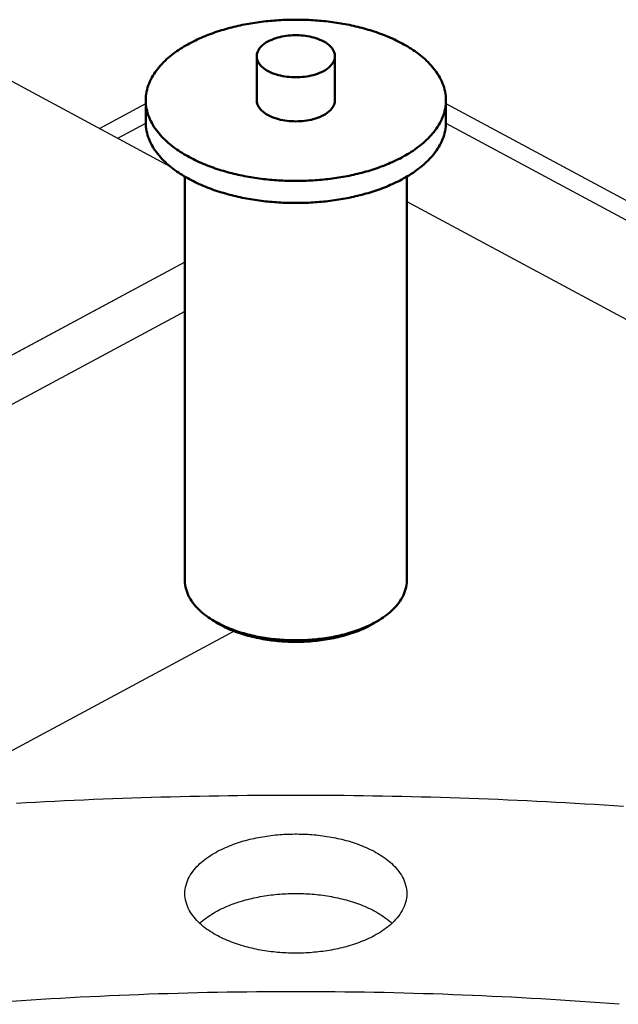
# Model space of a CAD drawing. Header units: millimetres. Extents: x 0 to 841, y 0 to 594.
# Tile 41 of 50: x 320 to 354, y 391 to 446. Entities that reach past the tile are written whole.
import ezdxf

# ---------------------------------------------------------------- set-up
doc = ezdxf.new("R2010")
doc.units = ezdxf.units.MM
doc.layers.add('FINA', color=7, linetype='CONTINUOUS', lineweight=25)
doc.layers.add('VIS', color=7, linetype='CONTINUOUS', lineweight=50)

msp = doc.modelspace()

# ---------------------------------------------------------------- linework, layer by layer
at = {"layer": 'FINA'}
for points in [[(343.886, 441.233), (343.883, 441.353), (343.874, 441.473), (343.859, 441.593), (343.838, 441.711), (343.812, 441.829), (343.78, 441.945), (343.743, 442.059), (343.701, 442.172), (343.654, 442.283), (343.603, 442.392), (343.548, 442.499), (343.488, 442.603), (343.424, 442.706), (343.357, 442.806), (343.287, 442.903), (343.214, 442.999), (343.138, 443.092), (343.059, 443.183), (342.977, 443.271), (342.893, 443.358), (342.807, 443.442), (342.719, 443.524), (342.629, 443.604), (342.537, 443.682), (342.443, 443.757), (342.348, 443.831), (342.252, 443.903), (342.154, 443.973), (342.055, 444.041), (341.954, 444.108), (341.852, 444.172), (341.75, 444.235), (341.646, 444.296), (341.541, 444.355), (341.436, 444.413), (341.329, 444.469), (341.222, 444.524), (341.114, 444.577), (341.005, 444.629), (340.896, 444.679), (340.786, 444.728), (340.675, 444.776), (340.564, 444.822), (340.452, 444.866), (340.34, 444.91), (340.227, 444.952), (340.114, 444.992), (340, 445.032), (339.886, 445.07), (339.771, 445.107), (339.656, 445.143), (339.541, 445.178), (339.426, 445.211), (339.31, 445.244), (339.193, 445.275), (339.077, 445.305), (338.96, 445.334), (338.843, 445.362), (338.725, 445.389), (338.608, 445.415), (338.49, 445.439), (338.372, 445.463), (338.254, 445.486), (338.135, 445.507), (338.017, 445.528), (337.898, 445.547), (337.779, 445.566), (337.66, 445.583), (337.541, 445.6), (337.421, 445.615), (337.302, 445.63), (337.182, 445.644), (337.062, 445.656), (336.943, 445.668), (336.823, 445.679), (336.703, 445.689), (336.583, 445.698), (336.462, 445.705), (336.342, 445.712), (336.222, 445.718), (336.102, 445.724), (335.981, 445.728), (335.861, 445.731), (335.741, 445.733), (335.62, 445.735), (335.5, 445.735), (335.38, 445.735), (335.259, 445.733), (335.139, 445.731), (335.019, 445.728), (334.898, 445.724), (334.778, 445.718), (334.658, 445.712), (334.538, 445.705), (334.417, 445.698), (334.297, 445.689), (334.177, 445.679), (334.057, 445.668), (333.938, 445.656), (333.818, 445.644), (333.698, 445.63), (333.579, 445.615), (333.459, 445.6), (333.34, 445.583), (333.221, 445.566), (333.102, 445.547), (332.983, 445.528), (332.865, 445.507), (332.746, 445.486), (332.628, 445.463), (332.51, 445.439), (332.392, 445.415), (332.275, 445.389), (332.157, 445.362), (332.04, 445.334), (331.923, 445.305), (331.807, 445.275), (331.69, 445.244), (331.574, 445.211), (331.459, 445.178), (331.344, 445.143), (331.229, 445.107), (331.114, 445.07), (331, 445.032), (330.886, 444.992), (330.773, 444.952), (330.66, 444.91), (330.548, 444.866), (330.436, 444.822), (330.325, 444.776), (330.214, 444.728), (330.104, 444.679), (329.995, 444.629), (329.886, 444.577), (329.778, 444.524), (329.671, 444.469), (329.564, 444.413), (329.459, 444.355), (329.354, 444.296), (329.25, 444.235), (329.148, 444.172), (329.046, 444.108), (328.945, 444.041), (328.846, 443.973), (328.748, 443.903), (328.652, 443.831), (328.557, 443.757), (328.463, 443.682), (328.371, 443.604), (328.281, 443.524), (328.193, 443.442), (328.107, 443.358), (328.023, 443.271), (327.941, 443.183), (327.862, 443.092), (327.786, 442.999), (327.713, 442.903), (327.643, 442.806), (327.576, 442.706), (327.512, 442.603), (327.452, 442.499), (327.397, 442.392), (327.346, 442.283), (327.299, 442.172), (327.257, 442.059), (327.22, 441.945), (327.188, 441.829), (327.162, 441.711), (327.141, 441.593), (327.126, 441.473), (327.117, 441.353), (327.114, 441.233)], [(337.688, 443.694), (337.676, 443.813), (337.644, 443.928), (337.592, 444.037), (337.526, 444.137), (337.448, 444.228), (337.361, 444.311), (337.268, 444.386), (337.168, 444.453), (337.065, 444.514), (336.958, 444.569), (336.849, 444.618), (336.737, 444.662), (336.624, 444.701), (336.509, 444.736), (336.392, 444.766), (336.275, 444.792), (336.157, 444.814), (336.039, 444.832), (335.919, 444.846), (335.8, 444.857), (335.68, 444.864), (335.56, 444.868), (335.44, 444.868), (335.32, 444.864), (335.2, 444.857), (335.081, 444.846), (334.961, 444.832), (334.843, 444.814), (334.725, 444.792), (334.608, 444.766), (334.491, 444.736), (334.376, 444.701), (334.263, 444.662), (334.151, 444.618), (334.042, 444.569), (333.935, 444.514), (333.832, 444.453), (333.732, 444.386), (333.639, 444.311), (333.552, 444.228), (333.474, 444.137), (333.408, 444.037), (333.356, 443.928), (333.324, 443.813), (333.312, 443.694)], [(333.312, 443.694), (333.324, 443.572), (333.359, 443.454), (333.412, 443.343), (333.481, 443.242), (333.562, 443.149), (333.652, 443.065), (333.749, 442.99), (333.851, 442.922), (333.957, 442.861), (334.067, 442.806), (334.18, 442.757), (334.295, 442.713), (334.412, 442.675), (334.53, 442.641), (334.649, 442.612), (334.769, 442.587), (334.89, 442.566), (335.012, 442.549), (335.134, 442.536), (335.257, 442.526), (335.38, 442.521), (335.502, 442.519), (335.625, 442.521), (335.748, 442.527), (335.871, 442.536), (335.993, 442.549), (336.114, 442.566), (336.235, 442.587), (336.356, 442.613), (336.475, 442.642), (336.593, 442.676), (336.71, 442.715), (336.824, 442.759), (336.937, 442.808), (337.047, 442.863)], [(333.312, 443.694), (333.312, 441.233)], [(337.047, 442.863), (337.153, 442.924), (337.255, 442.992), (337.351, 443.068), (337.44, 443.151), (337.52, 443.243), (337.589, 443.345), (337.642, 443.455), (337.676, 443.572), (337.688, 443.694)], [(337.688, 443.694), (337.688, 441.233)], [(318.394, 442.956), (328.473, 437.545)], [(324.525, 439.665), (327.114, 441.056)], [(327.114, 441.233), (327.117, 441.113), (327.126, 440.993), (327.141, 440.873), (327.162, 440.755), (327.188, 440.637), (327.22, 440.521), (327.257, 440.407), (327.299, 440.294), (327.345, 440.183), (327.397, 440.074), (327.452, 439.967), (327.512, 439.863), (327.575, 439.761), (327.642, 439.661), (327.712, 439.563), (327.786, 439.467), (327.862, 439.374), (327.941, 439.284), (328.022, 439.195), (328.106, 439.109), (328.192, 439.025), (328.28, 438.943), (328.37, 438.863), (328.462, 438.785), (328.556, 438.709), (328.651, 438.635), (328.747, 438.563), (328.845, 438.493), (328.944, 438.425), (329.045, 438.359), (329.146, 438.295), (329.249, 438.232), (329.353, 438.171), (329.457, 438.111), (329.563, 438.053), (329.669, 437.997), (329.776, 437.942), (329.884, 437.889), (329.993, 437.837), (330.102, 437.787), (330.212, 437.738), (330.323, 437.691), (330.434, 437.645), (330.546, 437.6), (330.658, 437.557), (330.771, 437.515), (330.884, 437.474), (330.998, 437.435), (331.112, 437.396), (331.226, 437.359), (331.341, 437.323), (331.456, 437.289), (331.572, 437.255), (331.688, 437.223), (331.804, 437.191), (331.92, 437.161), (332.037, 437.132), (332.154, 437.104), (332.272, 437.078), (332.389, 437.052), (332.507, 437.027), (332.625, 437.003), (332.743, 436.981), (332.862, 436.959), (332.98, 436.939), (333.099, 436.919), (333.218, 436.9), (333.337, 436.883), (333.456, 436.866), (333.575, 436.851), (333.695, 436.836), (333.814, 436.822), (333.934, 436.81), (334.054, 436.798), (334.174, 436.787), (334.294, 436.777), (334.414, 436.768), (334.534, 436.761), (334.654, 436.754), (334.774, 436.747), (334.894, 436.742), (335.014, 436.738), (335.135, 436.735), (335.255, 436.732), (335.375, 436.731), (335.496, 436.731), (335.616, 436.731), (335.736, 436.732), (335.857, 436.735), (335.977, 436.738), (336.097, 436.742), (336.217, 436.747), (336.338, 436.753), (336.458, 436.76), (336.578, 436.768), (336.698, 436.777), (336.818, 436.786), (336.938, 436.797), (337.057, 436.809), (337.177, 436.822), (337.297, 436.835), (337.416, 436.85), (337.535, 436.865), (337.655, 436.882), (337.774, 436.899), (337.893, 436.918), (338.011, 436.937), (338.13, 436.958), (338.248, 436.979), (338.367, 437.002), (338.485, 437.025), (338.602, 437.05), (338.72, 437.076), (338.837, 437.102), (338.954, 437.13), (339.071, 437.159), (339.188, 437.189), (339.304, 437.22), (339.42, 437.253), (339.535, 437.286), (339.651, 437.321), (339.766, 437.357), (339.88, 437.394), (339.994, 437.432), (340.108, 437.471), (340.221, 437.512), (340.334, 437.554), (340.446, 437.597), (340.558, 437.642), (340.669, 437.688), (340.78, 437.735), (340.89, 437.784), (340.999, 437.834), (341.108, 437.885), (341.216, 437.939), (341.323, 437.993), (341.43, 438.049)], [(327.114, 441.233), (327.114, 440.002)], [(333.312, 441.233), (333.324, 441.111), (333.359, 440.993), (333.412, 440.882), (333.481, 440.781), (333.562, 440.688), (333.652, 440.605), (333.749, 440.529), (333.851, 440.461), (333.957, 440.4), (334.067, 440.345), (334.18, 440.296), (334.295, 440.253), (334.412, 440.214), (334.53, 440.18), (334.649, 440.151), (334.769, 440.126), (334.89, 440.105), (335.012, 440.088), (335.134, 440.075), (335.257, 440.066), (335.38, 440.06), (335.502, 440.058), (335.625, 440.06), (335.748, 440.066), (335.871, 440.075), (335.993, 440.089), (336.114, 440.106), (336.235, 440.127), (336.356, 440.152), (336.475, 440.181), (336.593, 440.215), (336.71, 440.254), (336.824, 440.298), (336.937, 440.347), (337.047, 440.402)], [(337.047, 440.402), (337.153, 440.463), (337.255, 440.531), (337.351, 440.607), (337.44, 440.69), (337.52, 440.783), (337.589, 440.884), (337.642, 440.994), (337.676, 441.111), (337.688, 441.233)], [(341.43, 438.049), (341.535, 438.107), (341.64, 438.167), (341.744, 438.228), (341.847, 438.29), (341.949, 438.355), (342.05, 438.421), (342.149, 438.489), (342.248, 438.559), (342.344, 438.631), (342.44, 438.705), (342.533, 438.781), (342.625, 438.859), (342.716, 438.939), (342.804, 439.021), (342.89, 439.105), (342.974, 439.192), (343.056, 439.28), (343.135, 439.371), (343.212, 439.464), (343.285, 439.56), (343.356, 439.658), (343.423, 439.758), (343.487, 439.86), (343.547, 439.965), (343.602, 440.072), (343.654, 440.181), (343.701, 440.292), (343.743, 440.405), (343.78, 440.52), (343.812, 440.636), (343.838, 440.754), (343.859, 440.872), (343.874, 440.992), (343.883, 441.112), (343.886, 441.233)], [(343.886, 441.233), (343.886, 440.002)], [(343.886, 441.056), (359.483, 432.682)], [(325.556, 439.112), (327.115, 439.949)], [(327.114, 440.002), (327.117, 439.882), (327.126, 439.762), (327.141, 439.643), (327.162, 439.524), (327.188, 439.407), (327.22, 439.291), (327.257, 439.176), (327.299, 439.063), (327.345, 438.953), (327.397, 438.844), (327.452, 438.737), (327.512, 438.632), (327.575, 438.53), (327.642, 438.43), (327.712, 438.332), (327.786, 438.237), (327.862, 438.144), (327.941, 438.053), (328.022, 437.965), (328.106, 437.878), (328.192, 437.794), (328.28, 437.712), (328.37, 437.632), (328.462, 437.554), (328.556, 437.479), (328.651, 437.405), (328.747, 437.333), (328.845, 437.263), (328.944, 437.195), (329.045, 437.129), (329.146, 437.064), (329.249, 437.001), (329.353, 436.94), (329.457, 436.881), (329.563, 436.823), (329.669, 436.767), (329.776, 436.712), (329.884, 436.659), (329.993, 436.607), (330.102, 436.557), (330.212, 436.508), (330.323, 436.461), (330.434, 436.415), (330.546, 436.37), (330.658, 436.327), (330.771, 436.284), (330.884, 436.244), (330.998, 436.204), (331.112, 436.166), (331.226, 436.129), (331.341, 436.093), (331.456, 436.058), (331.572, 436.025), (331.688, 435.992), (331.804, 435.961), (331.92, 435.931), (332.037, 435.902), (332.154, 435.874), (332.272, 435.847), (332.389, 435.821), (332.507, 435.797), (332.625, 435.773), (332.743, 435.75), (332.862, 435.729), (332.98, 435.708), (333.099, 435.689), (333.218, 435.67), (333.337, 435.653), (333.456, 435.636), (333.575, 435.62), (333.695, 435.606), (333.814, 435.592), (333.934, 435.579), (334.054, 435.568), (334.174, 435.557), (334.294, 435.547), (334.414, 435.538), (334.534, 435.53), (334.654, 435.523), (334.774, 435.517), (334.894, 435.512), (335.014, 435.508), (335.135, 435.504), (335.255, 435.502), (335.375, 435.501), (335.496, 435.5), (335.616, 435.501), (335.736, 435.502), (335.857, 435.504), (335.977, 435.507), (336.097, 435.512), (336.217, 435.517), (336.338, 435.523), (336.458, 435.53), (336.578, 435.538), (336.698, 435.546), (336.818, 435.556), (336.938, 435.567), (337.057, 435.578), (337.177, 435.591), (337.297, 435.605), (337.416, 435.619), (337.535, 435.635), (337.655, 435.651), (337.774, 435.669), (337.893, 435.687), (338.011, 435.707), (338.13, 435.727), (338.248, 435.749), (338.367, 435.771), (338.485, 435.795), (338.602, 435.82), (338.72, 435.845), (338.837, 435.872), (338.954, 435.9), (339.071, 435.929), (339.188, 435.959), (339.304, 435.99), (339.42, 436.022), (339.535, 436.056), (339.651, 436.09), (339.766, 436.126), (339.88, 436.163), (339.994, 436.201), (340.108, 436.241), (340.221, 436.281), (340.334, 436.323), (340.446, 436.367), (340.558, 436.411), (340.669, 436.457), (340.78, 436.505), (340.89, 436.553), (340.999, 436.603), (341.108, 436.655), (341.216, 436.708), (341.323, 436.763), (341.43, 436.819)], [(341.43, 436.819), (341.535, 436.877), (341.64, 436.936), (341.744, 436.997), (341.847, 437.06), (341.949, 437.125), (342.05, 437.191), (342.149, 437.259), (342.248, 437.329), (342.344, 437.401), (342.44, 437.475), (342.533, 437.551), (342.625, 437.629), (342.716, 437.708), (342.804, 437.791), (342.89, 437.875), (342.974, 437.961), (343.056, 438.05), (343.135, 438.141), (343.212, 438.234), (343.285, 438.33), (343.356, 438.427), (343.423, 438.528), (343.487, 438.63), (343.547, 438.735), (343.602, 438.842), (343.654, 438.951), (343.701, 439.062), (343.743, 439.175), (343.78, 439.289), (343.812, 439.406), (343.838, 439.523), (343.859, 439.642), (343.874, 439.762), (343.883, 439.882), (343.886, 440.002)], [(343.885, 439.949), (359.483, 431.574)], [(329.302, 436.97), (329.302, 414.41)], [(341.698, 436.97), (341.698, 414.41)], [(341.698, 435.586), (359.483, 426.038)], [(329.302, 432.202), (311.517, 422.654)], [(329.302, 432.202), (315.816, 424.962)], [(329.302, 429.434), (311.517, 419.886)], [(329.302, 414.41), (329.306, 414.29), (329.318, 414.17), (329.338, 414.051), (329.366, 413.933), (329.401, 413.818), (329.443, 413.704), (329.491, 413.594), (329.546, 413.486), (329.606, 413.381), (329.671, 413.279), (329.74, 413.181), (329.814, 413.085), (329.892, 412.993), (329.974, 412.904), (330.058, 412.818), (330.146, 412.734), (330.236, 412.654), (330.328, 412.576), (330.423, 412.502), (330.52, 412.429), (330.619, 412.36), (330.719, 412.293)], [(340.281, 412.293), (340.381, 412.36), (340.48, 412.429), (340.577, 412.502), (340.672, 412.576), (340.764, 412.654), (340.854, 412.734), (340.942, 412.818), (341.026, 412.904), (341.108, 412.993), (341.186, 413.085), (341.26, 413.181), (341.329, 413.279), (341.394, 413.381), (341.454, 413.486), (341.509, 413.594), (341.557, 413.704), (341.599, 413.818), (341.634, 413.933), (341.662, 414.051), (341.682, 414.17), (341.694, 414.29), (341.698, 414.41)], [(330.719, 412.293), (330.821, 412.228), (330.924, 412.166), (331.029, 412.106), (331.135, 412.048), (331.242, 411.992), (331.35, 411.939), (331.459, 411.887), (331.569, 411.838), (331.679, 411.79), (331.791, 411.744), (331.903, 411.7), (332.016, 411.658), (332.13, 411.618), (332.244, 411.579), (332.359, 411.542), (332.474, 411.506), (332.59, 411.472), (332.706, 411.44), (332.823, 411.409), (332.94, 411.38), (333.057, 411.352), (333.175, 411.326), (333.293, 411.301), (333.411, 411.277), (333.53, 411.255), (333.649, 411.235), (333.768, 411.215), (333.887, 411.197), (334.006, 411.181), (334.126, 411.165), (334.246, 411.152), (334.366, 411.139), (334.486, 411.128), (334.606, 411.117), (334.726, 411.109), (334.847, 411.101), (334.967, 411.095), (335.088, 411.09), (335.208, 411.086), (335.329, 411.084), (335.45, 411.083), (335.57, 411.083), (335.691, 411.084), (335.811, 411.087), (335.932, 411.091), (336.052, 411.096), (336.173, 411.102), (336.293, 411.11), (336.414, 411.119), (336.534, 411.129), (336.654, 411.141), (336.774, 411.154), (336.894, 411.168), (337.013, 411.183), (337.133, 411.2), (337.252, 411.218), (337.371, 411.238), (337.49, 411.259), (337.608, 411.281), (337.726, 411.305), (337.844, 411.33), (337.962, 411.356), (338.079, 411.385), (338.196, 411.414), (338.313, 411.445), (338.429, 411.478), (338.545, 411.512), (338.66, 411.548), (338.775, 411.585), (338.889, 411.624), (339.002, 411.665), (339.115, 411.707), (339.227, 411.752), (339.339, 411.798), (339.449, 411.846), (339.559, 411.896), (339.668, 411.947), (339.776, 412.001), (339.883, 412.057)], [(330.944, 412.146), (330.719, 412.293)], [(330.835, 412.219), (330.853, 412.207), (330.871, 412.195), (330.889, 412.182), (330.907, 412.17), (330.926, 412.158), (330.944, 412.146)], [(330.944, 412.146), (331.046, 412.081), (331.15, 412.019), (331.255, 411.959), (331.362, 411.902), (331.469, 411.846), (331.578, 411.793), (331.688, 411.742), (331.799, 411.693), (331.91, 411.646), (332.023, 411.601), (332.136, 411.558), (332.25, 411.517), (332.364, 411.477), (332.479, 411.439), (332.595, 411.403), (332.711, 411.369), (332.827, 411.336), (332.944, 411.305), (333.062, 411.276), (333.18, 411.248), (333.298, 411.222), (333.416, 411.197), (333.535, 411.174), (333.654, 411.152), (333.774, 411.132), (333.893, 411.113), (334.013, 411.095), (334.133, 411.079), (334.253, 411.065), (334.373, 411.051), (334.494, 411.04), (334.615, 411.029), (334.735, 411.02), (334.856, 411.012), (334.977, 411.006), (335.098, 411.001), (335.219, 410.997), (335.34, 410.994), (335.461, 410.993), (335.582, 410.994), (335.703, 410.995), (335.824, 410.998), (335.945, 411.002), (336.066, 411.008), (336.187, 411.015), (336.308, 411.023), (336.429, 411.033), (336.549, 411.044), (336.67, 411.056), (336.79, 411.07), (336.91, 411.085), (337.03, 411.101), (337.15, 411.119), (337.269, 411.139), (337.388, 411.16), (337.507, 411.182), (337.626, 411.206), (337.745, 411.231), (337.863, 411.258), (337.98, 411.286), (338.098, 411.316), (338.214, 411.348), (338.331, 411.381), (338.447, 411.416), (338.562, 411.453), (338.677, 411.491), (338.791, 411.531), (338.905, 411.573), (339.018, 411.617), (339.13, 411.663), (339.241, 411.71), (339.351, 411.76), (339.461, 411.812), (339.569, 411.866), (339.677, 411.922)], [(339.677, 411.922), (339.741, 411.957), (339.805, 411.993), (339.869, 412.03), (339.932, 412.068), (339.994, 412.107), (340.056, 412.146)], [(339.883, 412.057), (339.951, 412.094), (340.018, 412.132), (340.084, 412.171), (340.151, 412.211), (340.216, 412.251), (340.281, 412.293)], [(340.056, 412.146), (340.281, 412.293)], [(340.056, 412.146), (340.074, 412.158), (340.093, 412.17), (340.111, 412.182), (340.129, 412.195), (340.147, 412.207), (340.165, 412.219)], [(332.048, 411.591), (313.26, 401.504)], [(353.8, 401.801), (353.262, 401.837), (352.725, 401.872), (352.187, 401.906), (351.649, 401.939), (351.112, 401.97), (350.574, 402.001), (350.036, 402.03), (349.498, 402.059), (348.96, 402.086), (348.422, 402.112), (347.884, 402.137), (347.346, 402.161), (346.808, 402.184), (346.27, 402.206), (345.732, 402.227), (345.193, 402.247), (344.655, 402.266), (344.117, 402.283), (343.578, 402.3), (343.04, 402.315), (342.501, 402.33), (341.963, 402.343), (341.424, 402.355), (340.886, 402.367), (340.347, 402.377), (339.809, 402.386), (339.27, 402.394), (338.732, 402.401), (338.193, 402.407), (337.655, 402.412), (337.116, 402.415), (336.577, 402.418), (336.039, 402.42), (335.5, 402.42), (334.961, 402.42), (334.423, 402.418), (333.884, 402.415), (333.345, 402.412), (332.807, 402.407), (332.268, 402.401), (331.73, 402.394), (331.191, 402.386), (330.653, 402.377), (330.114, 402.367), (329.576, 402.355), (329.037, 402.343), (328.499, 402.33), (327.96, 402.315), (327.422, 402.3), (326.883, 402.283), (326.345, 402.266), (325.807, 402.247), (325.268, 402.227), (324.73, 402.206), (324.192, 402.184), (323.654, 402.161), (323.116, 402.137), (322.578, 402.112), (322.04, 402.086), (321.502, 402.059), (320.964, 402.03), (320.426, 402.001), (319.888, 401.97)], [(329.302, 396.939), (329.306, 397.059), (329.318, 397.179), (329.338, 397.298), (329.366, 397.415), (329.401, 397.531), (329.442, 397.644), (329.491, 397.754), (329.545, 397.862), (329.605, 397.966), (329.669, 398.068), (329.739, 398.166), (329.812, 398.262), (329.89, 398.354), (329.971, 398.443), (330.055, 398.529), (330.143, 398.613), (330.232, 398.693), (330.325, 398.77), (330.419, 398.845), (330.516, 398.917), (330.614, 398.987), (330.714, 399.054), (330.816, 399.118), (330.919, 399.181), (331.024, 399.241), (331.129, 399.299), (331.236, 399.354), (331.344, 399.408), (331.453, 399.46), (331.563, 399.509), (331.674, 399.557), (331.785, 399.603), (331.897, 399.647), (332.01, 399.689), (332.124, 399.73), (332.238, 399.769), (332.352, 399.806), (332.467, 399.841), (332.583, 399.875), (332.699, 399.908), (332.816, 399.939), (332.932, 399.968), (333.05, 399.996), (333.167, 400.022), (333.285, 400.047), (333.403, 400.071), (333.522, 400.093), (333.641, 400.114), (333.759, 400.133), (333.879, 400.151), (333.998, 400.168), (334.118, 400.183), (334.237, 400.197), (334.357, 400.21), (334.477, 400.221), (334.597, 400.231), (334.717, 400.24), (334.838, 400.248), (334.958, 400.254), (335.078, 400.259), (335.199, 400.263), (335.319, 400.265), (335.44, 400.267), (335.56, 400.267), (335.681, 400.265), (335.801, 400.263), (335.922, 400.259), (336.042, 400.254), (336.162, 400.248), (336.283, 400.24), (336.403, 400.231), (336.523, 400.221), (336.643, 400.21), (336.763, 400.197), (336.882, 400.183), (337.002, 400.168), (337.121, 400.151), (337.241, 400.133), (337.359, 400.114), (337.478, 400.093), (337.597, 400.071), (337.715, 400.047), (337.833, 400.022), (337.95, 399.996), (338.068, 399.968), (338.184, 399.939), (338.301, 399.908), (338.417, 399.875), (338.533, 399.841), (338.648, 399.806), (338.762, 399.769), (338.876, 399.73), (338.99, 399.689), (339.103, 399.647), (339.215, 399.603), (339.326, 399.557), (339.437, 399.509), (339.547, 399.46), (339.656, 399.408), (339.764, 399.354), (339.871, 399.299), (339.976, 399.241), (340.081, 399.181), (340.184, 399.118), (340.286, 399.054), (340.386, 398.987), (340.484, 398.917), (340.581, 398.845), (340.675, 398.77), (340.768, 398.693), (340.857, 398.613), (340.945, 398.529), (341.029, 398.443), (341.11, 398.354), (341.188, 398.262), (341.261, 398.166), (341.331, 398.068), (341.395, 397.966), (341.455, 397.862), (341.509, 397.754), (341.558, 397.644), (341.599, 397.531), (341.634, 397.415), (341.662, 397.298), (341.682, 397.179), (341.694, 397.059), (341.698, 396.939)], [(339.883, 394.586), (339.776, 394.53), (339.668, 394.476), (339.559, 394.424), (339.449, 394.374), (339.339, 394.326), (339.227, 394.28), (339.115, 394.236), (339.002, 394.193), (338.888, 394.153), (338.774, 394.113), (338.66, 394.076), (338.544, 394.04), (338.429, 394.006), (338.312, 393.974), (338.196, 393.942), (338.079, 393.913), (337.962, 393.885), (337.844, 393.858), (337.726, 393.833), (337.608, 393.81), (337.489, 393.787), (337.37, 393.766), (337.251, 393.747), (337.132, 393.729), (337.012, 393.712), (336.893, 393.696), (336.773, 393.682), (336.653, 393.669), (336.533, 393.658), (336.413, 393.647), (336.292, 393.639), (336.172, 393.631), (336.051, 393.624), (335.931, 393.619), (335.81, 393.615), (335.69, 393.613), (335.569, 393.611), (335.448, 393.611), (335.328, 393.613), (335.207, 393.615), (335.087, 393.619), (334.966, 393.624), (334.845, 393.63), (334.725, 393.637), (334.605, 393.646), (334.485, 393.656), (334.364, 393.668), (334.244, 393.68), (334.125, 393.694), (334.005, 393.709), (333.885, 393.726), (333.766, 393.744), (333.647, 393.763), (333.528, 393.784), (333.41, 393.806), (333.291, 393.83), (333.173, 393.855), (333.055, 393.881), (332.938, 393.909), (332.821, 393.938), (332.704, 393.969), (332.588, 394.001), (332.472, 394.035), (332.357, 394.071), (332.242, 394.108), (332.128, 394.147), (332.014, 394.187), (331.901, 394.23), (331.789, 394.274), (331.677, 394.319), (331.567, 394.367), (331.457, 394.417), (331.348, 394.468), (331.24, 394.522), (331.133, 394.578), (331.027, 394.636), (330.922, 394.696), (330.819, 394.758), (330.717, 394.823), (330.617, 394.89), (330.518, 394.959), (330.421, 395.031), (330.327, 395.106), (330.234, 395.184), (330.144, 395.264), (330.057, 395.347), (329.972, 395.433), (329.891, 395.523), (329.814, 395.615), (329.74, 395.71), (329.67, 395.809), (329.605, 395.911), (329.545, 396.015), (329.491, 396.123), (329.443, 396.234), (329.401, 396.347), (329.366, 396.462), (329.338, 396.58), (329.318, 396.698), (329.306, 396.818), (329.302, 396.939)], [(330.129, 395.278), (330.219, 395.359), (330.311, 395.437), (330.406, 395.513), (330.502, 395.585), (330.601, 395.655), (330.701, 395.723), (330.803, 395.788), (330.906, 395.851), (331.011, 395.911), (331.117, 395.97), (331.224, 396.026), (331.332, 396.08), (331.441, 396.132), (331.551, 396.182), (331.662, 396.23), (331.774, 396.276), (331.886, 396.321), (331.999, 396.363), (332.113, 396.404), (332.227, 396.443), (332.342, 396.481), (332.458, 396.516), (332.574, 396.551), (332.69, 396.583), (332.807, 396.614), (332.924, 396.644), (333.042, 396.672), (333.16, 396.699), (333.278, 396.724), (333.397, 396.747), (333.516, 396.77), (333.635, 396.791), (333.754, 396.81), (333.873, 396.828), (333.993, 396.845), (334.113, 396.86), (334.233, 396.875), (334.353, 396.887), (334.474, 396.899), (334.594, 396.909), (334.715, 396.918), (334.835, 396.926), (334.956, 396.932), (335.077, 396.937), (335.198, 396.941), (335.319, 396.943), (335.44, 396.945), (335.56, 396.945), (335.681, 396.943), (335.802, 396.941), (335.923, 396.937), (336.044, 396.932), (336.165, 396.926), (336.285, 396.918), (336.406, 396.909), (336.526, 396.899), (336.647, 396.887), (336.767, 396.875), (336.887, 396.86), (337.007, 396.845), (337.127, 396.828), (337.246, 396.81), (337.365, 396.791), (337.484, 396.77), (337.603, 396.747), (337.722, 396.724), (337.84, 396.699), (337.958, 396.672), (338.076, 396.644), (338.193, 396.614), (338.31, 396.583), (338.426, 396.551), (338.542, 396.516), (338.658, 396.481), (338.773, 396.443), (338.887, 396.404), (339.001, 396.363), (339.114, 396.321), (339.226, 396.276), (339.338, 396.23), (339.449, 396.182), (339.559, 396.132), (339.668, 396.08), (339.776, 396.026), (339.883, 395.97), (339.989, 395.911), (340.094, 395.851), (340.197, 395.788), (340.299, 395.723), (340.399, 395.655), (340.498, 395.585), (340.594, 395.513), (340.689, 395.437), (340.781, 395.359), (340.871, 395.278)], [(341.698, 396.939), (341.694, 396.814), (341.681, 396.69), (341.659, 396.567), (341.63, 396.446), (341.593, 396.327), (341.548, 396.211), (341.497, 396.097), (341.439, 395.986), (341.375, 395.879), (341.307, 395.775), (341.233, 395.674), (341.155, 395.577), (341.073, 395.483), (340.988, 395.392), (340.899, 395.304), (340.807, 395.22), (340.712, 395.138), (340.615, 395.06), (340.516, 394.984), (340.415, 394.911), (340.312, 394.841), (340.207, 394.774), (340.1, 394.709), (339.992, 394.646), (339.883, 394.586)], [(353.569, 390.755), (353.023, 390.798), (352.476, 390.838), (351.93, 390.878), (351.383, 390.916), (350.836, 390.953), (350.289, 390.988), (349.742, 391.022), (349.195, 391.055), (348.648, 391.087), (348.1, 391.117), (347.553, 391.146), (347.006, 391.174), (346.458, 391.2), (345.911, 391.226), (345.363, 391.249), (344.815, 391.272), (344.268, 391.293), (343.72, 391.313), (343.172, 391.332), (342.624, 391.349), (342.076, 391.365), (341.529, 391.38), (340.981, 391.394), (340.433, 391.406), (339.885, 391.417), (339.337, 391.426), (338.789, 391.435), (338.241, 391.442), (337.692, 391.448), (337.144, 391.452), (336.596, 391.455), (336.048, 391.457), (335.5, 391.458), (334.952, 391.457), (334.404, 391.455), (333.856, 391.452), (333.308, 391.448), (332.759, 391.442), (332.211, 391.435), (331.663, 391.426), (331.115, 391.417), (330.567, 391.406), (330.019, 391.394), (329.471, 391.38), (328.924, 391.365), (328.376, 391.349), (327.828, 391.332), (327.28, 391.313), (326.732, 391.293), (326.185, 391.272), (325.637, 391.249), (325.089, 391.226), (324.542, 391.2), (323.994, 391.174), (323.447, 391.146), (322.9, 391.117), (322.352, 391.087), (321.805, 391.055), (321.258, 391.022), (320.711, 390.988), (320.164, 390.953), (319.617, 390.916)], [(353.569, 390.755), (353.023, 390.798), (352.476, 390.838), (351.93, 390.878), (351.383, 390.916), (350.836, 390.953), (350.289, 390.988), (349.742, 391.022), (349.195, 391.055), (348.648, 391.087), (348.1, 391.117), (347.553, 391.146), (347.006, 391.174), (346.458, 391.2), (345.911, 391.226), (345.363, 391.249), (344.815, 391.272), (344.268, 391.293), (343.72, 391.313), (343.172, 391.332), (342.624, 391.349), (342.076, 391.365), (341.529, 391.38), (340.981, 391.394), (340.433, 391.406), (339.885, 391.417), (339.337, 391.426), (338.789, 391.435), (338.241, 391.442), (337.692, 391.448), (337.144, 391.452), (336.596, 391.455), (336.048, 391.457), (335.5, 391.458), (334.952, 391.457), (334.404, 391.455), (333.856, 391.452), (333.308, 391.448), (332.759, 391.442), (332.211, 391.435), (331.663, 391.426), (331.115, 391.417), (330.567, 391.406), (330.019, 391.394), (329.471, 391.38), (328.924, 391.365), (328.376, 391.349), (327.828, 391.332), (327.28, 391.313), (326.732, 391.293), (326.185, 391.272), (325.637, 391.249), (325.089, 391.226), (324.542, 391.2), (323.994, 391.174), (323.447, 391.146), (322.9, 391.117), (322.352, 391.087), (321.805, 391.055), (321.258, 391.022), (320.711, 390.988), (320.164, 390.953), (319.617, 390.916)]]:
    msp.add_lwpolyline(points, dxfattribs=at)
at = {"layer": 'VIS'}
for points in [[(343.886, 441.233), (343.883, 441.353), (343.874, 441.473), (343.859, 441.593), (343.838, 441.711), (343.812, 441.829), (343.78, 441.945), (343.743, 442.059), (343.701, 442.172), (343.654, 442.283), (343.603, 442.392), (343.548, 442.499), (343.488, 442.603), (343.424, 442.706), (343.357, 442.806), (343.287, 442.903), (343.214, 442.999), (343.138, 443.092), (343.059, 443.183), (342.977, 443.271), (342.893, 443.358), (342.807, 443.442), (342.719, 443.524), (342.629, 443.604), (342.537, 443.682), (342.443, 443.757), (342.348, 443.831), (342.252, 443.903), (342.154, 443.973), (342.055, 444.041), (341.954, 444.108), (341.852, 444.172), (341.75, 444.235), (341.646, 444.296), (341.541, 444.355), (341.436, 444.413), (341.329, 444.469), (341.222, 444.524), (341.114, 444.577), (341.005, 444.629), (340.896, 444.679), (340.786, 444.728), (340.675, 444.776), (340.564, 444.822), (340.452, 444.866), (340.34, 444.91), (340.227, 444.952), (340.114, 444.992), (340, 445.032), (339.886, 445.07), (339.771, 445.107), (339.656, 445.143), (339.541, 445.178), (339.426, 445.211), (339.31, 445.244), (339.193, 445.275), (339.077, 445.305), (338.96, 445.334), (338.843, 445.362), (338.725, 445.389), (338.608, 445.415), (338.49, 445.439), (338.372, 445.463), (338.254, 445.486), (338.135, 445.507), (338.017, 445.528), (337.898, 445.547), (337.779, 445.566), (337.66, 445.583), (337.541, 445.6), (337.421, 445.615), (337.302, 445.63), (337.182, 445.644), (337.062, 445.656), (336.943, 445.668), (336.823, 445.679), (336.703, 445.689), (336.583, 445.698), (336.462, 445.705), (336.342, 445.712), (336.222, 445.718), (336.102, 445.724), (335.981, 445.728), (335.861, 445.731), (335.741, 445.733), (335.62, 445.735), (335.5, 445.735), (335.38, 445.735), (335.259, 445.733), (335.139, 445.731), (335.019, 445.728), (334.898, 445.724), (334.778, 445.718), (334.658, 445.712), (334.538, 445.705), (334.417, 445.698), (334.297, 445.689), (334.177, 445.679), (334.057, 445.668), (333.938, 445.656), (333.818, 445.644), (333.698, 445.63), (333.579, 445.615), (333.459, 445.6), (333.34, 445.583), (333.221, 445.566), (333.102, 445.547), (332.983, 445.528), (332.865, 445.507), (332.746, 445.486), (332.628, 445.463), (332.51, 445.439), (332.392, 445.415), (332.275, 445.389), (332.157, 445.362), (332.04, 445.334), (331.923, 445.305), (331.807, 445.275), (331.69, 445.244), (331.574, 445.211), (331.459, 445.178), (331.344, 445.143), (331.229, 445.107), (331.114, 445.07), (331, 445.032), (330.886, 444.992), (330.773, 444.952), (330.66, 444.91), (330.548, 444.866), (330.436, 444.822), (330.325, 444.776), (330.214, 444.728), (330.104, 444.679), (329.995, 444.629), (329.886, 444.577), (329.778, 444.524), (329.671, 444.469), (329.564, 444.413), (329.459, 444.355), (329.354, 444.296), (329.25, 444.235), (329.148, 444.172), (329.046, 444.108), (328.945, 444.041), (328.846, 443.973), (328.748, 443.903), (328.652, 443.831), (328.557, 443.757), (328.463, 443.682), (328.371, 443.604), (328.281, 443.524), (328.193, 443.442), (328.107, 443.358), (328.023, 443.271), (327.941, 443.183), (327.862, 443.092), (327.786, 442.999), (327.713, 442.903), (327.643, 442.806), (327.576, 442.706), (327.512, 442.603), (327.452, 442.499), (327.397, 442.392), (327.346, 442.283), (327.299, 442.172), (327.257, 442.059), (327.22, 441.945), (327.188, 441.829), (327.162, 441.711), (327.141, 441.593), (327.126, 441.473), (327.117, 441.353), (327.114, 441.233)], [(337.688, 443.694), (337.676, 443.813), (337.644, 443.928), (337.592, 444.037), (337.526, 444.137), (337.448, 444.228), (337.361, 444.311), (337.268, 444.386), (337.168, 444.453), (337.065, 444.514), (336.958, 444.569), (336.849, 444.618), (336.737, 444.662), (336.624, 444.701), (336.509, 444.736), (336.392, 444.766), (336.275, 444.792), (336.157, 444.814), (336.039, 444.832), (335.919, 444.846), (335.8, 444.857), (335.68, 444.864), (335.56, 444.868), (335.44, 444.868), (335.32, 444.864), (335.2, 444.857), (335.081, 444.846), (334.961, 444.832), (334.843, 444.814), (334.725, 444.792), (334.608, 444.766), (334.491, 444.736), (334.376, 444.701), (334.263, 444.662), (334.151, 444.618), (334.042, 444.569), (333.935, 444.514), (333.832, 444.453), (333.732, 444.386), (333.639, 444.311), (333.552, 444.228), (333.474, 444.137), (333.408, 444.037), (333.356, 443.928), (333.324, 443.813), (333.312, 443.694)], [(333.312, 443.694), (333.324, 443.572), (333.359, 443.454), (333.412, 443.343), (333.481, 443.242), (333.562, 443.149), (333.652, 443.065), (333.749, 442.99), (333.851, 442.922), (333.957, 442.861), (334.067, 442.806), (334.18, 442.757), (334.295, 442.713), (334.412, 442.675), (334.53, 442.641), (334.649, 442.612), (334.769, 442.587), (334.89, 442.566), (335.012, 442.549), (335.134, 442.536), (335.257, 442.526), (335.38, 442.521), (335.502, 442.519), (335.625, 442.521), (335.748, 442.527), (335.871, 442.536), (335.993, 442.549), (336.114, 442.566), (336.235, 442.587), (336.356, 442.613), (336.475, 442.642), (336.593, 442.676), (336.71, 442.715), (336.824, 442.759), (336.937, 442.808), (337.047, 442.863)], [(333.312, 443.694), (333.312, 441.233)], [(337.047, 442.863), (337.153, 442.924), (337.255, 442.992), (337.351, 443.068), (337.44, 443.151), (337.52, 443.243), (337.589, 443.345), (337.642, 443.455), (337.676, 443.572), (337.688, 443.694)], [(337.688, 443.694), (337.688, 441.233)], [(327.114, 441.233), (327.117, 441.113), (327.126, 440.993), (327.141, 440.873), (327.162, 440.755), (327.188, 440.637), (327.22, 440.521), (327.257, 440.407), (327.299, 440.294), (327.345, 440.183), (327.397, 440.074), (327.452, 439.967), (327.512, 439.863), (327.575, 439.761), (327.642, 439.661), (327.712, 439.563), (327.786, 439.467), (327.862, 439.374), (327.941, 439.284), (328.022, 439.195), (328.106, 439.109), (328.192, 439.025), (328.28, 438.943), (328.37, 438.863), (328.462, 438.785), (328.556, 438.709), (328.651, 438.635), (328.747, 438.563), (328.845, 438.493), (328.944, 438.425), (329.045, 438.359), (329.146, 438.295), (329.249, 438.232), (329.353, 438.171), (329.457, 438.111), (329.563, 438.053), (329.669, 437.997), (329.776, 437.942), (329.884, 437.889), (329.993, 437.837), (330.102, 437.787), (330.212, 437.738), (330.323, 437.691), (330.434, 437.645), (330.546, 437.6), (330.658, 437.557), (330.771, 437.515), (330.884, 437.474), (330.998, 437.435), (331.112, 437.396), (331.226, 437.359), (331.341, 437.323), (331.456, 437.289), (331.572, 437.255), (331.688, 437.223), (331.804, 437.191), (331.92, 437.161), (332.037, 437.132), (332.154, 437.104), (332.272, 437.078), (332.389, 437.052), (332.507, 437.027), (332.625, 437.003), (332.743, 436.981), (332.862, 436.959), (332.98, 436.939), (333.099, 436.919), (333.218, 436.9), (333.337, 436.883), (333.456, 436.866), (333.575, 436.851), (333.695, 436.836), (333.814, 436.822), (333.934, 436.81), (334.054, 436.798), (334.174, 436.787), (334.294, 436.777), (334.414, 436.768), (334.534, 436.761), (334.654, 436.754), (334.774, 436.747), (334.894, 436.742), (335.014, 436.738), (335.135, 436.735), (335.255, 436.732), (335.375, 436.731), (335.496, 436.731), (335.616, 436.731), (335.736, 436.732), (335.857, 436.735), (335.977, 436.738), (336.097, 436.742), (336.217, 436.747), (336.338, 436.753), (336.458, 436.76), (336.578, 436.768), (336.698, 436.777), (336.818, 436.786), (336.938, 436.797), (337.057, 436.809), (337.177, 436.822), (337.297, 436.835), (337.416, 436.85), (337.535, 436.865), (337.655, 436.882), (337.774, 436.899), (337.893, 436.918), (338.011, 436.937), (338.13, 436.958), (338.248, 436.979), (338.367, 437.002), (338.485, 437.025), (338.602, 437.05), (338.72, 437.076), (338.837, 437.102), (338.954, 437.13), (339.071, 437.159), (339.188, 437.189), (339.304, 437.22), (339.42, 437.253), (339.535, 437.286), (339.651, 437.321), (339.766, 437.357), (339.88, 437.394), (339.994, 437.432), (340.108, 437.471), (340.221, 437.512), (340.334, 437.554), (340.446, 437.597), (340.558, 437.642), (340.669, 437.688), (340.78, 437.735), (340.89, 437.784), (340.999, 437.834), (341.108, 437.885), (341.216, 437.939), (341.323, 437.993), (341.43, 438.049)], [(327.114, 441.233), (327.114, 440.002)], [(333.312, 441.233), (333.324, 441.111), (333.359, 440.993), (333.412, 440.882), (333.481, 440.781), (333.562, 440.688), (333.652, 440.605), (333.749, 440.529), (333.851, 440.461), (333.957, 440.4), (334.067, 440.345), (334.18, 440.296), (334.295, 440.253), (334.412, 440.214), (334.53, 440.18), (334.649, 440.151), (334.769, 440.126), (334.89, 440.105), (335.012, 440.088), (335.134, 440.075), (335.257, 440.066), (335.38, 440.06), (335.502, 440.058), (335.625, 440.06), (335.748, 440.066), (335.871, 440.075), (335.993, 440.089), (336.114, 440.106), (336.235, 440.127), (336.356, 440.152), (336.475, 440.181), (336.593, 440.215), (336.71, 440.254), (336.824, 440.298), (336.937, 440.347), (337.047, 440.402)], [(337.047, 440.402), (337.153, 440.463), (337.255, 440.531), (337.351, 440.607), (337.44, 440.69), (337.52, 440.783), (337.589, 440.884), (337.642, 440.994), (337.676, 441.111), (337.688, 441.233)], [(341.43, 438.049), (341.535, 438.107), (341.64, 438.167), (341.744, 438.228), (341.847, 438.29), (341.949, 438.355), (342.05, 438.421), (342.149, 438.489), (342.248, 438.559), (342.344, 438.631), (342.44, 438.705), (342.533, 438.781), (342.625, 438.859), (342.716, 438.939), (342.804, 439.021), (342.89, 439.105), (342.974, 439.192), (343.056, 439.28), (343.135, 439.371), (343.212, 439.464), (343.285, 439.56), (343.356, 439.658), (343.423, 439.758), (343.487, 439.86), (343.547, 439.965), (343.602, 440.072), (343.654, 440.181), (343.701, 440.292), (343.743, 440.405), (343.78, 440.52), (343.812, 440.636), (343.838, 440.754), (343.859, 440.872), (343.874, 440.992), (343.883, 441.112), (343.886, 441.233)], [(343.886, 441.233), (343.886, 440.002)], [(327.114, 440.002), (327.117, 439.882), (327.126, 439.762), (327.141, 439.643), (327.162, 439.524), (327.188, 439.407), (327.22, 439.291), (327.257, 439.176), (327.299, 439.063), (327.345, 438.953), (327.397, 438.844), (327.452, 438.737), (327.512, 438.632), (327.575, 438.53), (327.642, 438.43), (327.712, 438.332), (327.786, 438.237), (327.862, 438.144), (327.941, 438.053), (328.022, 437.965), (328.106, 437.878), (328.192, 437.794), (328.28, 437.712), (328.37, 437.632), (328.462, 437.554), (328.556, 437.479), (328.651, 437.405), (328.747, 437.333), (328.845, 437.263), (328.944, 437.195), (329.045, 437.129), (329.146, 437.064), (329.249, 437.001), (329.353, 436.94), (329.457, 436.881), (329.563, 436.823), (329.669, 436.767), (329.776, 436.712), (329.884, 436.659), (329.993, 436.607), (330.102, 436.557), (330.212, 436.508), (330.323, 436.461), (330.434, 436.415), (330.546, 436.37), (330.658, 436.327), (330.771, 436.284), (330.884, 436.244), (330.998, 436.204), (331.112, 436.166), (331.226, 436.129), (331.341, 436.093), (331.456, 436.058), (331.572, 436.025), (331.688, 435.992), (331.804, 435.961), (331.92, 435.931), (332.037, 435.902), (332.154, 435.874), (332.272, 435.847), (332.389, 435.821), (332.507, 435.797), (332.625, 435.773), (332.743, 435.75), (332.862, 435.729), (332.98, 435.708), (333.099, 435.689), (333.218, 435.67), (333.337, 435.653), (333.456, 435.636), (333.575, 435.62), (333.695, 435.606), (333.814, 435.592), (333.934, 435.579), (334.054, 435.568), (334.174, 435.557), (334.294, 435.547), (334.414, 435.538), (334.534, 435.53), (334.654, 435.523), (334.774, 435.517), (334.894, 435.512), (335.014, 435.508), (335.135, 435.504), (335.255, 435.502), (335.375, 435.501), (335.496, 435.5), (335.616, 435.501), (335.736, 435.502), (335.857, 435.504), (335.977, 435.507), (336.097, 435.512), (336.217, 435.517), (336.338, 435.523), (336.458, 435.53), (336.578, 435.538), (336.698, 435.546), (336.818, 435.556), (336.938, 435.567), (337.057, 435.578), (337.177, 435.591), (337.297, 435.605), (337.416, 435.619), (337.535, 435.635), (337.655, 435.651), (337.774, 435.669), (337.893, 435.687), (338.011, 435.707), (338.13, 435.727), (338.248, 435.749), (338.367, 435.771), (338.485, 435.795), (338.602, 435.82), (338.72, 435.845), (338.837, 435.872), (338.954, 435.9), (339.071, 435.929), (339.188, 435.959), (339.304, 435.99), (339.42, 436.022), (339.535, 436.056), (339.651, 436.09), (339.766, 436.126), (339.88, 436.163), (339.994, 436.201), (340.108, 436.241), (340.221, 436.281), (340.334, 436.323), (340.446, 436.367), (340.558, 436.411), (340.669, 436.457), (340.78, 436.505), (340.89, 436.553), (340.999, 436.603), (341.108, 436.655), (341.216, 436.708), (341.323, 436.763), (341.43, 436.819)], [(341.43, 436.819), (341.535, 436.877), (341.64, 436.936), (341.744, 436.997), (341.847, 437.06), (341.949, 437.125), (342.05, 437.191), (342.149, 437.259), (342.248, 437.329), (342.344, 437.401), (342.44, 437.475), (342.533, 437.551), (342.625, 437.629), (342.716, 437.708), (342.804, 437.791), (342.89, 437.875), (342.974, 437.961), (343.056, 438.05), (343.135, 438.141), (343.212, 438.234), (343.285, 438.33), (343.356, 438.427), (343.423, 438.528), (343.487, 438.63), (343.547, 438.735), (343.602, 438.842), (343.654, 438.951), (343.701, 439.062), (343.743, 439.175), (343.78, 439.289), (343.812, 439.406), (343.838, 439.523), (343.859, 439.642), (343.874, 439.762), (343.883, 439.882), (343.886, 440.002)], [(329.302, 436.97), (329.302, 414.41)], [(341.698, 436.97), (341.698, 414.41)], [(329.302, 414.41), (329.306, 414.29), (329.318, 414.17), (329.338, 414.051), (329.366, 413.933), (329.401, 413.818), (329.443, 413.704), (329.491, 413.594), (329.546, 413.486), (329.606, 413.381), (329.671, 413.279), (329.74, 413.181), (329.814, 413.085), (329.892, 412.993), (329.974, 412.904), (330.058, 412.818), (330.146, 412.734), (330.236, 412.654), (330.328, 412.576), (330.423, 412.502), (330.52, 412.429), (330.619, 412.36), (330.719, 412.293)], [(340.281, 412.293), (340.381, 412.36), (340.48, 412.429), (340.577, 412.502), (340.672, 412.576), (340.764, 412.654), (340.854, 412.734), (340.942, 412.818), (341.026, 412.904), (341.108, 412.993), (341.186, 413.085), (341.26, 413.181), (341.329, 413.279), (341.394, 413.381), (341.454, 413.486), (341.509, 413.594), (341.557, 413.704), (341.599, 413.818), (341.634, 413.933), (341.662, 414.051), (341.682, 414.17), (341.694, 414.29), (341.698, 414.41)], [(330.719, 412.293), (330.821, 412.228), (330.924, 412.166), (331.029, 412.106), (331.135, 412.048), (331.242, 411.992), (331.35, 411.939), (331.459, 411.887), (331.569, 411.838), (331.679, 411.79), (331.791, 411.744), (331.903, 411.7), (332.016, 411.658), (332.13, 411.618), (332.244, 411.579), (332.359, 411.542), (332.474, 411.506), (332.59, 411.472), (332.706, 411.44), (332.823, 411.409), (332.94, 411.38), (333.057, 411.352), (333.175, 411.326), (333.293, 411.301), (333.411, 411.277), (333.53, 411.255), (333.649, 411.235), (333.768, 411.215), (333.887, 411.197), (334.006, 411.181), (334.126, 411.165), (334.246, 411.152), (334.366, 411.139), (334.486, 411.128), (334.606, 411.117), (334.726, 411.109), (334.847, 411.101), (334.967, 411.095), (335.088, 411.09), (335.208, 411.086), (335.329, 411.084), (335.45, 411.083), (335.57, 411.083), (335.691, 411.084), (335.811, 411.087), (335.932, 411.091), (336.052, 411.096), (336.173, 411.102), (336.293, 411.11), (336.414, 411.119), (336.534, 411.129), (336.654, 411.141), (336.774, 411.154), (336.894, 411.168), (337.013, 411.183), (337.133, 411.2), (337.252, 411.218), (337.371, 411.238), (337.49, 411.259), (337.608, 411.281), (337.726, 411.305), (337.844, 411.33), (337.962, 411.356), (338.079, 411.385), (338.196, 411.414), (338.313, 411.445), (338.429, 411.478), (338.545, 411.512), (338.66, 411.548), (338.775, 411.585), (338.889, 411.624), (339.002, 411.665), (339.115, 411.707), (339.227, 411.752), (339.339, 411.798), (339.449, 411.846), (339.559, 411.896), (339.668, 411.947), (339.776, 412.001), (339.883, 412.057)], [(330.944, 412.146), (330.719, 412.293)], [(330.835, 412.219), (330.853, 412.207), (330.871, 412.195), (330.889, 412.182), (330.907, 412.17), (330.926, 412.158), (330.944, 412.146)], [(330.944, 412.146), (331.046, 412.081), (331.15, 412.019), (331.255, 411.959), (331.362, 411.902), (331.469, 411.846), (331.578, 411.793), (331.688, 411.742), (331.799, 411.693), (331.91, 411.646), (332.023, 411.601), (332.136, 411.558), (332.25, 411.517), (332.364, 411.477), (332.479, 411.439), (332.595, 411.403), (332.711, 411.369), (332.827, 411.336), (332.944, 411.305), (333.062, 411.276), (333.18, 411.248), (333.298, 411.222), (333.416, 411.197), (333.535, 411.174), (333.654, 411.152), (333.774, 411.132), (333.893, 411.113), (334.013, 411.095), (334.133, 411.079), (334.253, 411.065), (334.373, 411.051), (334.494, 411.04), (334.615, 411.029), (334.735, 411.02), (334.856, 411.012), (334.977, 411.006), (335.098, 411.001), (335.219, 410.997), (335.34, 410.994), (335.461, 410.993), (335.582, 410.994), (335.703, 410.995), (335.824, 410.998), (335.945, 411.002), (336.066, 411.008), (336.187, 411.015), (336.308, 411.023), (336.429, 411.033), (336.549, 411.044), (336.67, 411.056), (336.79, 411.07), (336.91, 411.085), (337.03, 411.101), (337.15, 411.119), (337.269, 411.139), (337.388, 411.16), (337.507, 411.182), (337.626, 411.206), (337.745, 411.231), (337.863, 411.258), (337.98, 411.286), (338.098, 411.316), (338.214, 411.348), (338.331, 411.381), (338.447, 411.416), (338.562, 411.453), (338.677, 411.491), (338.791, 411.531), (338.905, 411.573), (339.018, 411.617), (339.13, 411.663), (339.241, 411.71), (339.351, 411.76), (339.461, 411.812), (339.569, 411.866), (339.677, 411.922)], [(339.677, 411.922), (339.741, 411.957), (339.805, 411.993), (339.869, 412.03), (339.932, 412.068), (339.994, 412.107), (340.056, 412.146)], [(339.883, 412.057), (339.951, 412.094), (340.018, 412.132), (340.084, 412.171), (340.151, 412.211), (340.216, 412.251), (340.281, 412.293)], [(340.056, 412.146), (340.281, 412.293)], [(340.056, 412.146), (340.074, 412.158), (340.093, 412.17), (340.111, 412.182), (340.129, 412.195), (340.147, 412.207), (340.165, 412.219)]]:
    msp.add_lwpolyline(points, dxfattribs=at)

doc.saveas('drawing.dxf')
